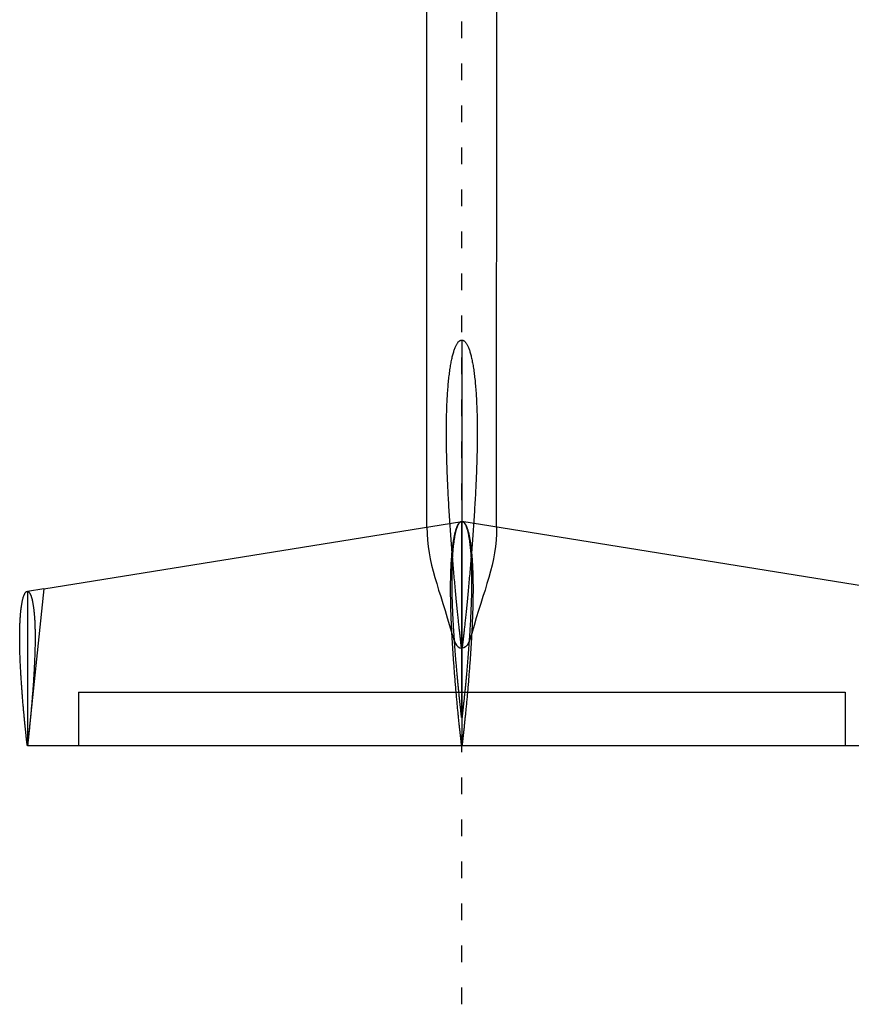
# Model space of a CAD drawing. Header units: millimetres. Extents: x 2217 to 6005, y 1873 to 4657.
# Tile 1 of 12: x 2758 to 3353, y 1999 to 2702. Entities that reach past the tile are written whole.
import ezdxf

# ---------------------------------------------------------------- set-up
doc = ezdxf.new("R2010")
doc.units = ezdxf.units.MM
doc.linetypes.add('ACAD_ISO03W100', pattern=[30, 12, -18])
doc.layers.add('7', color=7, linetype='Continuous')

msp = doc.modelspace()

# ---------------------------------------------------------------- linework, layer by layer
at = {"linetype": 'ACAD_ISO03W100'}
msp.add_line((3074.26, 1999.14), (3074.26, 4656.62), dxfattribs=at)
at = {"color": 3}
for p, q in [((3049.38, 2340.06), (3049.38, 2725.12)), ((3099.14, 2340.06), (3099.38, 2725.12)), ((3074.04, 2253.59), (3074.48, 2253.59))]:
    msp.add_line(p, q, dxfattribs=at)
at = {"color": 2}
for p, q in [((2775.67, 2295.92), (3074.26, 2344.07)), ((3372.85, 2295.92), (3074.26, 2344.07)), ((2775.67, 2295.92), (2763.91, 2184.07)), ((2800.36, 2222.17), (3348.16, 2222.17)), ((2800.36, 2222.17), (2800.36, 2184.07)), ((3348.16, 2222.17), (3348.16, 2184.07)), ((2763.91, 2184.07), (3384.61, 2184.07))]:
    msp.add_line(p, q, dxfattribs=at)
at = {"color": 6}
msp.add_line((3074.26, 2222.17), (3074.26, 2344.07), dxfattribs=at)
at = {"color": 4}
for p, q in [((2775.67, 2295.92), (2763.91, 2294.07)), ((2763.91, 2294.07), (2763.91, 2184.07))]:
    msp.add_line(p, q, dxfattribs=at)
at = {"color": 3}
for points in [[(3049.38, 2340.06), (3049.38, 2314.04), (3059.85, 2292.39), (3070.05, 2253.59), (3074.26, 2253.59)], [(3099.14, 2340.06), (3099.14, 2314.04), (3088.67, 2292.39), (3078.47, 2253.59), (3074.26, 2253.59)]]:
    msp.add_open_spline(points, degree=3, knots=[0, 0, 0, 0, 78.050042, 90.686555, 90.686555, 90.686555, 90.686555], dxfattribs=at)
at = {"layer": '7', "color": 6, "linetype": 'Continuous'}
for points in [[(3074.03, 2253.59), (3074.03, 2253.6), (3074.02, 2253.64), (3074.01, 2253.71), (3074, 2253.8), (3073.99, 2253.93), (3073.97, 2254.08), (3073.95, 2254.26), (3073.93, 2254.46), (3073.9, 2254.69), (3073.87, 2254.95), (3073.84, 2255.24), (3073.8, 2255.55), (3073.76, 2255.89), (3073.72, 2256.26), (3073.67, 2256.66), (3073.62, 2257.08), (3073.57, 2257.52), (3073.52, 2258), (3073.46, 2258.5), (3073.4, 2259.02), (3073.34, 2259.58), (3073.27, 2260.15), (3073.21, 2260.76), (3073.14, 2261.39), (3073.06, 2262.04), (3072.99, 2262.72), (3072.91, 2263.43), (3072.83, 2264.16), (3072.74, 2264.91), (3072.66, 2265.69), (3072.57, 2266.5), (3072.48, 2267.33), (3072.39, 2268.18), (3072.29, 2269.05), (3072.2, 2269.95), (3072.1, 2270.88), (3072, 2271.82), (3071.9, 2272.79), (3071.79, 2273.78), (3071.69, 2274.8), (3071.58, 2275.83), (3071.47, 2276.89), (3071.36, 2277.97), (3071.25, 2279.07), (3071.13, 2280.2), (3071.02, 2281.34), (3070.9, 2282.5), (3070.78, 2283.68), (3070.66, 2284.89), (3070.54, 2286.11), (3070.42, 2287.35), (3070.3, 2288.62), (3070.18, 2289.9), (3070.05, 2291.19), (3069.93, 2292.51), (3069.8, 2293.84), (3069.67, 2295.2), (3069.54, 2296.56), (3069.42, 2297.95), (3069.29, 2299.35), (3069.16, 2300.77), (3069.03, 2302.2), (3068.9, 2303.65), (3068.77, 2305.11), (3068.64, 2306.59), (3068.51, 2308.08), (3068.38, 2309.59), (3068.25, 2311.11), (3068.12, 2312.64), (3067.99, 2314.19), (3067.86, 2315.75), (3067.73, 2317.32), (3067.6, 2318.9), (3067.47, 2320.49), (3067.34, 2322.09), (3067.21, 2323.71), (3067.09, 2325.33), (3066.96, 2326.96), (3066.83, 2328.6), (3066.71, 2330.25), (3066.58, 2331.91), (3066.46, 2333.58), (3066.34, 2335.26), (3066.22, 2336.94), (3066.1, 2338.62), (3065.98, 2340.32), (3065.86, 2342.02), (3065.75, 2343.72), (3065.63, 2345.44), (3065.52, 2347.15), (3065.41, 2348.87), (3065.3, 2350.59), (3065.2, 2352.32), (3065.09, 2354.05), (3064.99, 2355.78), (3064.89, 2357.51), (3064.79, 2359.25), (3064.69, 2360.98), (3064.6, 2362.72), (3064.51, 2364.45), (3064.42, 2366.19), (3064.33, 2367.93), (3064.25, 2369.66), (3064.17, 2371.39), (3064.09, 2373.12), (3064.02, 2374.85), (3063.94, 2376.58), (3063.88, 2378.3), (3063.81, 2380.02), (3063.75, 2381.74), (3063.69, 2383.45), (3063.63, 2385.15), (3063.58, 2386.85), (3063.53, 2388.55), (3063.49, 2390.23), (3063.45, 2391.92), (3063.41, 2393.59), (3063.38, 2395.26), (3063.35, 2396.92), (3063.32, 2398.57), (3063.3, 2400.21), (3063.28, 2401.84), (3063.27, 2403.46), (3063.26, 2405.08), (3063.26, 2406.68), (3063.26, 2408.27), (3063.26, 2409.85), (3063.27, 2411.42), (3063.28, 2412.98), (3063.3, 2414.53), (3063.32, 2416.06), (3063.35, 2417.58), (3063.38, 2419.09), (3063.41, 2420.58), (3063.45, 2422.06), (3063.5, 2423.52), (3063.55, 2424.97), (3063.6, 2426.4), (3063.66, 2427.82), (3063.72, 2429.22), (3063.79, 2430.61), (3063.86, 2431.98), (3063.94, 2433.33), (3064.02, 2434.66), (3064.11, 2435.98), (3064.2, 2437.28), (3064.3, 2438.56), (3064.4, 2439.82), (3064.5, 2441.06), (3064.61, 2442.28), (3064.72, 2443.49), (3064.84, 2444.67), (3064.96, 2445.83), (3065.09, 2446.98), (3065.22, 2448.1), (3065.36, 2449.2), (3065.5, 2450.28), (3065.64, 2451.34), (3065.79, 2452.37), (3065.94, 2453.39), (3066.09, 2454.38), (3066.25, 2455.35), (3066.42, 2456.29), (3066.58, 2457.22), (3066.75, 2458.12), (3066.93, 2458.99), (3067.11, 2459.85), (3067.29, 2460.67), (3067.47, 2461.48), (3067.66, 2462.26), (3067.85, 2463.01), (3068.05, 2463.74), (3068.24, 2464.45), (3068.44, 2465.13), (3068.65, 2465.78), (3068.85, 2466.41), (3069.06, 2467.02), (3069.28, 2467.6), (3069.49, 2468.15), (3069.71, 2468.67), (3069.93, 2469.17), (3070.15, 2469.65), (3070.38, 2470.09), (3070.6, 2470.52), (3070.83, 2470.91), (3071.06, 2471.28), (3071.3, 2471.62), (3071.53, 2471.93), (3071.77, 2472.22), (3072.01, 2472.48), (3072.25, 2472.71), (3072.5, 2472.91), (3072.74, 2473.09), (3072.99, 2473.24), (3073.24, 2473.37), (3073.49, 2473.46), (3073.75, 2473.53), (3074, 2473.57), (3074.26, 2473.59), (3074.52, 2473.57), (3074.77, 2473.53), (3075.02, 2473.46), (3075.28, 2473.37), (3075.53, 2473.24), (3075.77, 2473.09), (3076.02, 2472.91), (3076.26, 2472.71), (3076.51, 2472.48), (3076.75, 2472.22), (3076.99, 2471.93), (3077.22, 2471.62), (3077.46, 2471.28), (3077.69, 2470.91), (3077.92, 2470.52), (3078.14, 2470.09), (3078.37, 2469.65), (3078.59, 2469.17), (3078.81, 2468.67), (3079.03, 2468.15), (3079.24, 2467.6), (3079.45, 2467.02), (3079.66, 2466.41), (3079.87, 2465.78), (3080.07, 2465.13), (3080.27, 2464.45), (3080.47, 2463.74), (3080.67, 2463.01), (3080.86, 2462.26), (3081.05, 2461.48), (3081.23, 2460.67), (3081.41, 2459.85), (3081.59, 2458.99), (3081.76, 2458.12), (3081.93, 2457.22), (3082.1, 2456.29), (3082.27, 2455.35), (3082.42, 2454.38), (3082.58, 2453.39), (3082.73, 2452.37), (3082.88, 2451.34), (3083.02, 2450.28), (3083.16, 2449.2), (3083.3, 2448.1), (3083.43, 2446.98), (3083.56, 2445.83), (3083.68, 2444.67), (3083.8, 2443.49), (3083.91, 2442.28), (3084.02, 2441.06), (3084.12, 2439.82), (3084.22, 2438.56), (3084.32, 2437.28), (3084.41, 2435.98), (3084.5, 2434.66), (3084.58, 2433.33), (3084.66, 2431.98), (3084.73, 2430.61), (3084.8, 2429.22), (3084.86, 2427.82), (3084.92, 2426.4), (3084.97, 2424.97), (3085.02, 2423.52), (3085.07, 2422.06), (3085.11, 2420.58), (3085.14, 2419.09), (3085.17, 2417.58), (3085.2, 2416.06), (3085.22, 2414.53), (3085.24, 2412.98), (3085.25, 2411.42), (3085.26, 2409.85), (3085.26, 2408.27), (3085.26, 2406.68), (3085.26, 2405.08), (3085.25, 2403.46), (3085.23, 2401.84), (3085.22, 2400.21), (3085.2, 2398.57), (3085.17, 2396.92), (3085.14, 2395.26), (3085.11, 2393.59), (3085.07, 2391.92), (3085.03, 2390.23), (3084.99, 2388.55), (3084.94, 2386.85), (3084.88, 2385.15), (3084.83, 2383.45), (3084.77, 2381.74), (3084.71, 2380.02), (3084.64, 2378.3), (3084.57, 2376.58), (3084.5, 2374.85), (3084.43, 2373.12), (3084.35, 2371.39), (3084.27, 2369.66), (3084.19, 2367.93), (3084.1, 2366.19), (3084.01, 2364.45), (3083.92, 2362.72), (3083.83, 2360.98), (3083.73, 2359.25), (3083.63, 2357.51), (3083.53, 2355.78), (3083.43, 2354.05), (3083.32, 2352.32), (3083.22, 2350.59), (3083.11, 2348.87), (3083, 2347.15), (3082.88, 2345.44), (3082.77, 2343.72), (3082.66, 2342.02), (3082.54, 2340.32), (3082.42, 2338.62), (3082.3, 2336.94), (3082.18, 2335.26), (3082.06, 2333.58), (3081.93, 2331.91), (3081.81, 2330.25), (3081.69, 2328.6), (3081.56, 2326.96), (3081.43, 2325.33), (3081.31, 2323.71), (3081.18, 2322.09), (3081.05, 2320.49), (3080.92, 2318.9), (3080.79, 2317.32), (3080.66, 2315.75), (3080.53, 2314.19), (3080.4, 2312.64), (3080.27, 2311.11), (3080.14, 2309.59), (3080.01, 2308.08), (3079.88, 2306.59), (3079.75, 2305.11), (3079.62, 2303.65), (3079.49, 2302.2), (3079.36, 2300.77), (3079.23, 2299.35), (3079.1, 2297.95), (3078.97, 2296.56), (3078.85, 2295.2), (3078.72, 2293.84), (3078.59, 2292.51), (3078.47, 2291.19), (3078.34, 2289.9), (3078.22, 2288.62), (3078.1, 2287.35), (3077.98, 2286.11), (3077.86, 2284.89), (3077.74, 2283.68), (3077.62, 2282.5), (3077.5, 2281.34), (3077.39, 2280.2), (3077.27, 2279.07), (3077.16, 2277.97), (3077.05, 2276.89), (3076.94, 2275.83), (3076.83, 2274.8), (3076.73, 2273.78), (3076.62, 2272.79), (3076.52, 2271.82), (3076.42, 2270.88), (3076.32, 2269.95), (3076.22, 2269.05), (3076.13, 2268.18), (3076.04, 2267.33), (3075.95, 2266.5), (3075.86, 2265.69), (3075.77, 2264.91), (3075.69, 2264.16), (3075.61, 2263.43), (3075.53, 2262.72), (3075.46, 2262.04), (3075.38, 2261.39), (3075.31, 2260.76), (3075.24, 2260.15), (3075.18, 2259.58), (3075.12, 2259.02), (3075.06, 2258.5), (3075, 2258), (3074.95, 2257.52), (3074.89, 2257.08), (3074.85, 2256.66), (3074.8, 2256.26), (3074.76, 2255.89), (3074.72, 2255.55), (3074.68, 2255.24), (3074.65, 2254.95), (3074.62, 2254.69), (3074.59, 2254.46), (3074.57, 2254.26), (3074.55, 2254.08), (3074.53, 2253.93), (3074.52, 2253.8), (3074.5, 2253.71), (3074.5, 2253.64), (3074.49, 2253.6), (3074.49, 2253.59), (3074.03, 2253.59)], [(3074.26, 2473.59), (3074.26, 2253.59)], [(3074.11, 2204.07), (3074.11, 2204.08), (3074.11, 2204.1), (3074.1, 2204.15), (3074.1, 2204.21), (3074.09, 2204.28), (3074.08, 2204.38), (3074.06, 2204.49), (3074.05, 2204.62), (3074.03, 2204.77), (3074.01, 2204.94), (3073.99, 2205.12), (3073.97, 2205.32), (3073.94, 2205.54), (3073.91, 2205.77), (3073.89, 2206.02), (3073.86, 2206.29), (3073.82, 2206.57), (3073.79, 2206.87), (3073.75, 2207.19), (3073.71, 2207.53), (3073.67, 2207.88), (3073.63, 2208.25), (3073.59, 2208.63), (3073.54, 2209.03), (3073.5, 2209.45), (3073.45, 2209.88), (3073.4, 2210.33), (3073.35, 2210.79), (3073.3, 2211.28), (3073.24, 2211.77), (3073.19, 2212.28), (3073.13, 2212.81), (3073.07, 2213.35), (3073.01, 2213.91), (3072.95, 2214.48), (3072.89, 2215.07), (3072.82, 2215.67), (3072.76, 2216.29), (3072.69, 2216.92), (3072.62, 2217.57), (3072.55, 2218.22), (3072.48, 2218.9), (3072.41, 2219.59), (3072.34, 2220.29), (3072.27, 2221), (3072.2, 2221.73), (3072.12, 2222.47), (3072.05, 2223.22), (3071.97, 2223.99), (3071.89, 2224.76), (3071.82, 2225.56), (3071.74, 2226.36), (3071.66, 2227.17), (3071.58, 2228), (3071.5, 2228.84), (3071.42, 2229.69), (3071.34, 2230.55), (3071.26, 2231.42), (3071.18, 2232.3), (3071.1, 2233.19), (3071.01, 2234.09), (3070.93, 2235), (3070.85, 2235.93), (3070.77, 2236.86), (3070.68, 2237.8), (3070.6, 2238.75), (3070.52, 2239.71), (3070.43, 2240.67), (3070.35, 2241.65), (3070.27, 2242.63), (3070.19, 2243.62), (3070.1, 2244.62), (3070.02, 2245.63), (3069.94, 2246.64), (3069.86, 2247.66), (3069.78, 2248.69), (3069.69, 2249.72), (3069.61, 2250.76), (3069.53, 2251.81), (3069.45, 2252.86), (3069.37, 2253.91), (3069.3, 2254.97), (3069.22, 2256.04), (3069.14, 2257.11), (3069.07, 2258.18), (3068.99, 2259.26), (3068.92, 2260.34), (3068.84, 2261.43), (3068.77, 2262.52), (3068.7, 2263.61), (3068.63, 2264.7), (3068.56, 2265.8), (3068.49, 2266.9), (3068.43, 2268), (3068.36, 2269.1), (3068.3, 2270.2), (3068.23, 2271.3), (3068.17, 2272.41), (3068.11, 2273.51), (3068.05, 2274.62), (3068, 2275.72), (3067.94, 2276.83), (3067.89, 2277.93), (3067.84, 2279.04), (3067.79, 2280.14), (3067.74, 2281.24), (3067.7, 2282.34), (3067.65, 2283.43), (3067.61, 2284.53), (3067.57, 2285.62), (3067.53, 2286.71), (3067.5, 2287.79), (3067.46, 2288.87), (3067.43, 2289.95), (3067.41, 2291.02), (3067.38, 2292.09), (3067.36, 2293.16), (3067.33, 2294.22), (3067.32, 2295.28), (3067.3, 2296.33), (3067.29, 2297.37), (3067.27, 2298.41), (3067.27, 2299.44), (3067.26, 2300.47), (3067.26, 2301.49), (3067.26, 2302.5), (3067.26, 2303.51), (3067.27, 2304.51), (3067.27, 2305.5), (3067.28, 2306.48), (3067.3, 2307.46), (3067.32, 2308.43), (3067.33, 2309.39), (3067.36, 2310.33), (3067.38, 2311.28), (3067.41, 2312.21), (3067.44, 2313.13), (3067.48, 2314.04), (3067.51, 2314.94), (3067.55, 2315.83), (3067.6, 2316.72), (3067.64, 2317.59), (3067.69, 2318.45), (3067.75, 2319.3), (3067.8, 2320.13), (3067.86, 2320.96), (3067.92, 2321.78), (3067.98, 2322.58), (3068.05, 2323.37), (3068.12, 2324.15), (3068.19, 2324.91), (3068.27, 2325.67), (3068.34, 2326.41), (3068.42, 2327.13), (3068.51, 2327.85), (3068.59, 2328.55), (3068.68, 2329.23), (3068.77, 2329.91), (3068.87, 2330.57), (3068.96, 2331.21), (3069.06, 2331.84), (3069.16, 2332.46), (3069.27, 2333.06), (3069.37, 2333.65), (3069.48, 2334.22), (3069.59, 2334.78), (3069.71, 2335.32), (3069.82, 2335.85), (3069.94, 2336.36), (3070.06, 2336.86), (3070.18, 2337.34), (3070.31, 2337.8), (3070.43, 2338.25), (3070.56, 2338.69), (3070.69, 2339.1), (3070.82, 2339.5), (3070.95, 2339.89), (3071.09, 2340.25), (3071.22, 2340.61), (3071.36, 2340.94), (3071.5, 2341.26), (3071.64, 2341.56), (3071.79, 2341.85), (3071.93, 2342.11), (3072.08, 2342.36), (3072.23, 2342.6), (3072.37, 2342.81), (3072.52, 2343.01), (3072.68, 2343.2), (3072.83, 2343.36), (3072.98, 2343.51), (3073.14, 2343.64), (3073.3, 2343.75), (3073.45, 2343.85), (3073.61, 2343.93), (3073.77, 2343.99), (3073.93, 2344.03), (3074.1, 2344.06), (3074.26, 2344.07), (3074.42, 2344.06), (3074.59, 2344.03), (3074.75, 2343.99), (3074.91, 2343.93), (3075.07, 2343.85), (3075.22, 2343.75), (3075.38, 2343.64), (3075.54, 2343.51), (3075.69, 2343.36), (3075.84, 2343.2), (3075.99, 2343.01), (3076.14, 2342.81), (3076.29, 2342.6), (3076.44, 2342.36), (3076.59, 2342.11), (3076.73, 2341.85), (3076.87, 2341.56), (3077.02, 2341.26), (3077.16, 2340.94), (3077.29, 2340.61), (3077.43, 2340.25), (3077.57, 2339.89), (3077.7, 2339.5), (3077.83, 2339.1), (3077.96, 2338.69), (3078.09, 2338.25), (3078.21, 2337.8), (3078.34, 2337.34), (3078.46, 2336.86), (3078.58, 2336.36), (3078.7, 2335.85), (3078.81, 2335.32), (3078.92, 2334.78), (3079.04, 2334.22), (3079.14, 2333.65), (3079.25, 2333.06), (3079.35, 2332.46), (3079.46, 2331.84), (3079.55, 2331.21), (3079.65, 2330.57), (3079.74, 2329.91), (3079.84, 2329.23), (3079.92, 2328.55), (3080.01, 2327.85), (3080.09, 2327.13), (3080.17, 2326.41), (3080.25, 2325.67), (3080.33, 2324.91), (3080.4, 2324.15), (3080.47, 2323.37), (3080.54, 2322.58), (3080.6, 2321.78), (3080.66, 2320.96), (3080.72, 2320.13), (3080.77, 2319.3), (3080.83, 2318.45), (3080.87, 2317.59), (3080.92, 2316.72), (3080.96, 2315.83), (3081, 2314.94), (3081.04, 2314.04), (3081.08, 2313.13), (3081.11, 2312.21), (3081.14, 2311.28), (3081.16, 2310.33), (3081.18, 2309.39), (3081.2, 2308.43), (3081.22, 2307.46), (3081.23, 2306.48), (3081.25, 2305.5), (3081.25, 2304.51), (3081.26, 2303.51), (3081.26, 2302.5), (3081.26, 2301.49), (3081.26, 2300.47), (3081.25, 2299.44), (3081.24, 2298.41), (3081.23, 2297.37), (3081.22, 2296.33), (3081.2, 2295.28), (3081.18, 2294.22), (3081.16, 2293.16), (3081.14, 2292.09), (3081.11, 2291.02), (3081.08, 2289.95), (3081.05, 2288.87), (3081.02, 2287.79), (3080.99, 2286.71), (3080.95, 2285.62), (3080.91, 2284.53), (3080.87, 2283.43), (3080.82, 2282.34), (3080.78, 2281.24), (3080.73, 2280.14), (3080.68, 2279.04), (3080.63, 2277.93), (3080.58, 2276.83), (3080.52, 2275.72), (3080.46, 2274.62), (3080.41, 2273.51), (3080.35, 2272.41), (3080.29, 2271.3), (3080.22, 2270.2), (3080.16, 2269.1), (3080.09, 2268), (3080.03, 2266.9), (3079.96, 2265.8), (3079.89, 2264.7), (3079.82, 2263.61), (3079.75, 2262.52), (3079.68, 2261.43), (3079.6, 2260.34), (3079.53, 2259.26), (3079.45, 2258.18), (3079.38, 2257.11), (3079.3, 2256.04), (3079.22, 2254.97), (3079.14, 2253.91), (3079.06, 2252.86), (3078.99, 2251.81), (3078.91, 2250.76), (3078.82, 2249.72), (3078.74, 2248.69), (3078.66, 2247.66), (3078.58, 2246.64), (3078.5, 2245.63), (3078.42, 2244.62), (3078.33, 2243.62), (3078.25, 2242.63), (3078.17, 2241.65), (3078.08, 2240.67), (3078, 2239.71), (3077.92, 2238.75), (3077.84, 2237.8), (3077.75, 2236.86), (3077.67, 2235.93), (3077.59, 2235), (3077.5, 2234.09), (3077.42, 2233.19), (3077.34, 2232.3), (3077.26, 2231.42), (3077.18, 2230.55), (3077.1, 2229.69), (3077.02, 2228.84), (3076.94, 2228), (3076.86, 2227.17), (3076.78, 2226.36), (3076.7, 2225.56), (3076.62, 2224.76), (3076.55, 2223.99), (3076.47, 2223.22), (3076.4, 2222.47), (3076.32, 2221.73), (3076.25, 2221), (3076.18, 2220.29), (3076.1, 2219.59), (3076.03, 2218.9), (3075.96, 2218.22), (3075.9, 2217.57), (3075.83, 2216.92), (3075.76, 2216.29), (3075.7, 2215.67), (3075.63, 2215.07), (3075.57, 2214.48), (3075.51, 2213.91), (3075.45, 2213.35), (3075.39, 2212.81), (3075.33, 2212.28), (3075.28, 2211.77), (3075.22, 2211.28), (3075.17, 2210.79), (3075.12, 2210.33), (3075.07, 2209.88), (3075.02, 2209.45), (3074.97, 2209.03), (3074.93, 2208.63), (3074.89, 2208.25), (3074.84, 2207.88), (3074.8, 2207.53), (3074.77, 2207.19), (3074.73, 2206.87), (3074.7, 2206.57), (3074.66, 2206.29), (3074.63, 2206.02), (3074.6, 2205.77), (3074.58, 2205.54), (3074.55, 2205.32), (3074.53, 2205.12), (3074.51, 2204.94), (3074.49, 2204.77), (3074.47, 2204.62), (3074.46, 2204.49), (3074.44, 2204.38), (3074.43, 2204.28), (3074.42, 2204.21), (3074.42, 2204.15), (3074.41, 2204.1), (3074.41, 2204.08), (3074.41, 2204.07), (3074.11, 2204.07)]]:
    msp.add_lwpolyline(points, dxfattribs=at)
at = {"layer": '7', "color": 2, "linetype": 'Continuous'}
for points in [[(3074.09, 2184.07), (3074.09, 2184.08), (3074.09, 2184.11), (3074.08, 2184.16), (3074.07, 2184.23), (3074.06, 2184.32), (3074.05, 2184.43), (3074.03, 2184.55), (3074.02, 2184.7), (3074, 2184.87), (3073.98, 2185.06), (3073.95, 2185.27), (3073.93, 2185.5), (3073.9, 2185.75), (3073.87, 2186.01), (3073.83, 2186.3), (3073.8, 2186.61), (3073.76, 2186.93), (3073.72, 2187.27), (3073.68, 2187.64), (3073.64, 2188.02), (3073.59, 2188.42), (3073.54, 2188.84), (3073.49, 2189.28), (3073.44, 2189.74), (3073.39, 2190.22), (3073.33, 2190.71), (3073.28, 2191.22), (3073.22, 2191.76), (3073.16, 2192.31), (3073.1, 2192.87), (3073.03, 2193.46), (3072.97, 2194.06), (3072.9, 2194.68), (3072.83, 2195.32), (3072.76, 2195.97), (3072.69, 2196.64), (3072.62, 2197.33), (3072.54, 2198.04), (3072.47, 2198.76), (3072.39, 2199.49), (3072.31, 2200.25), (3072.23, 2201.02), (3072.15, 2201.8), (3072.07, 2202.6), (3071.99, 2203.42), (3071.9, 2204.25), (3071.82, 2205.1), (3071.73, 2205.96), (3071.64, 2206.83), (3071.56, 2207.72), (3071.47, 2208.63), (3071.38, 2209.54), (3071.29, 2210.47), (3071.2, 2211.42), (3071.11, 2212.38), (3071.02, 2213.35), (3070.92, 2214.33), (3070.83, 2215.32), (3070.74, 2216.33), (3070.64, 2217.35), (3070.55, 2218.38), (3070.46, 2219.42), (3070.36, 2220.48), (3070.27, 2221.54), (3070.17, 2222.62), (3070.08, 2223.7), (3069.98, 2224.8), (3069.89, 2225.9), (3069.79, 2227.02), (3069.7, 2228.14), (3069.6, 2229.27), (3069.51, 2230.42), (3069.42, 2231.57), (3069.32, 2232.72), (3069.23, 2233.89), (3069.13, 2235.06), (3069.04, 2236.24), (3068.95, 2237.43), (3068.86, 2238.63), (3068.77, 2239.83), (3068.68, 2241.03), (3068.59, 2242.24), (3068.5, 2243.46), (3068.41, 2244.69), (3068.32, 2245.91), (3068.24, 2247.15), (3068.15, 2248.38), (3068.07, 2249.62), (3067.99, 2250.87), (3067.91, 2252.11), (3067.83, 2253.36), (3067.75, 2254.62), (3067.67, 2255.87), (3067.59, 2257.13), (3067.52, 2258.39), (3067.44, 2259.65), (3067.37, 2260.91), (3067.3, 2262.17), (3067.23, 2263.43), (3067.17, 2264.7), (3067.1, 2265.96), (3067.04, 2267.22), (3066.98, 2268.48), (3066.92, 2269.75), (3066.86, 2271), (3066.81, 2272.26), (3066.76, 2273.52), (3066.71, 2274.77), (3066.66, 2276.02), (3066.62, 2277.27), (3066.57, 2278.51), (3066.53, 2279.75), (3066.49, 2280.99), (3066.46, 2282.22), (3066.43, 2283.45), (3066.4, 2284.67), (3066.37, 2285.89), (3066.35, 2287.1), (3066.32, 2288.31), (3066.31, 2289.51), (3066.29, 2290.7), (3066.28, 2291.89), (3066.27, 2293.07), (3066.26, 2294.24), (3066.26, 2295.41), (3066.26, 2296.57), (3066.26, 2297.72), (3066.27, 2298.86), (3066.28, 2299.99), (3066.29, 2301.12), (3066.3, 2302.23), (3066.32, 2303.34), (3066.35, 2304.43), (3066.37, 2305.52), (3066.4, 2306.59), (3066.43, 2307.66), (3066.47, 2308.71), (3066.51, 2309.75), (3066.55, 2310.78), (3066.6, 2311.8), (3066.65, 2312.81), (3066.7, 2313.8), (3066.76, 2314.79), (3066.81, 2315.76), (3066.88, 2316.72), (3066.94, 2317.66), (3067.01, 2318.59), (3067.09, 2319.51), (3067.16, 2320.41), (3067.24, 2321.3), (3067.32, 2322.18), (3067.41, 2323.04), (3067.5, 2323.88), (3067.59, 2324.71), (3067.69, 2325.53), (3067.78, 2326.33), (3067.89, 2327.12), (3067.99, 2327.89), (3068.1, 2328.64), (3068.21, 2329.38), (3068.32, 2330.1), (3068.44, 2330.8), (3068.56, 2331.49), (3068.68, 2332.16), (3068.8, 2332.82), (3068.93, 2333.45), (3069.06, 2334.07), (3069.19, 2334.68), (3069.32, 2335.26), (3069.46, 2335.83), (3069.6, 2336.38), (3069.74, 2336.91), (3069.88, 2337.42), (3070.03, 2337.92), (3070.18, 2338.39), (3070.33, 2338.85), (3070.48, 2339.29), (3070.64, 2339.71), (3070.79, 2340.11), (3070.95, 2340.49), (3071.11, 2340.86), (3071.27, 2341.2), (3071.43, 2341.53), (3071.6, 2341.83), (3071.77, 2342.12), (3071.94, 2342.39), (3072.11, 2342.64), (3072.28, 2342.86), (3072.45, 2343.07), (3072.63, 2343.26), (3072.8, 2343.43), (3072.98, 2343.58), (3073.16, 2343.71), (3073.34, 2343.82), (3073.52, 2343.91), (3073.7, 2343.98), (3073.89, 2344.03), (3074.07, 2344.06), (3074.26, 2344.07), (3074.45, 2344.06), (3074.63, 2344.03), (3074.82, 2343.98), (3075, 2343.91), (3075.18, 2343.82), (3075.36, 2343.71), (3075.54, 2343.58), (3075.72, 2343.43), (3075.89, 2343.26), (3076.07, 2343.07), (3076.24, 2342.86), (3076.41, 2342.64), (3076.58, 2342.39), (3076.75, 2342.12), (3076.92, 2341.83), (3077.08, 2341.53), (3077.25, 2341.2), (3077.41, 2340.86), (3077.57, 2340.49), (3077.73, 2340.11), (3077.88, 2339.71), (3078.04, 2339.29), (3078.19, 2338.85), (3078.34, 2338.39), (3078.49, 2337.92), (3078.63, 2337.42), (3078.78, 2336.91), (3078.92, 2336.38), (3079.06, 2335.83), (3079.2, 2335.26), (3079.33, 2334.68), (3079.46, 2334.07), (3079.59, 2333.45), (3079.72, 2332.82), (3079.84, 2332.16), (3079.96, 2331.49), (3080.08, 2330.8), (3080.2, 2330.1), (3080.31, 2329.38), (3080.42, 2328.64), (3080.53, 2327.89), (3080.63, 2327.12), (3080.73, 2326.33), (3080.83, 2325.53), (3080.93, 2324.71), (3081.02, 2323.88), (3081.11, 2323.04), (3081.19, 2322.18), (3081.28, 2321.3), (3081.36, 2320.41), (3081.43, 2319.51), (3081.51, 2318.59), (3081.58, 2317.66), (3081.64, 2316.72), (3081.7, 2315.76), (3081.76, 2314.79), (3081.82, 2313.8), (3081.87, 2312.81), (3081.92, 2311.8), (3081.97, 2310.78), (3082.01, 2309.75), (3082.05, 2308.71), (3082.09, 2307.66), (3082.12, 2306.59), (3082.15, 2305.52), (3082.17, 2304.43), (3082.2, 2303.34), (3082.21, 2302.23), (3082.23, 2301.12), (3082.24, 2299.99), (3082.25, 2298.86), (3082.26, 2297.72), (3082.26, 2296.57), (3082.26, 2295.41), (3082.26, 2294.24), (3082.25, 2293.07), (3082.24, 2291.89), (3082.23, 2290.7), (3082.21, 2289.51), (3082.2, 2288.31), (3082.17, 2287.1), (3082.15, 2285.89), (3082.12, 2284.67), (3082.09, 2283.45), (3082.06, 2282.22), (3082.02, 2280.99), (3081.99, 2279.75), (3081.95, 2278.51), (3081.9, 2277.27), (3081.86, 2276.02), (3081.81, 2274.77), (3081.76, 2273.52), (3081.71, 2272.26), (3081.65, 2271), (3081.6, 2269.75), (3081.54, 2268.48), (3081.48, 2267.22), (3081.42, 2265.96), (3081.35, 2264.7), (3081.28, 2263.43), (3081.22, 2262.17), (3081.15, 2260.91), (3081.08, 2259.65), (3081, 2258.39), (3080.93, 2257.13), (3080.85, 2255.87), (3080.77, 2254.62), (3080.69, 2253.36), (3080.61, 2252.11), (3080.53, 2250.87), (3080.45, 2249.62), (3080.37, 2248.38), (3080.28, 2247.15), (3080.19, 2245.91), (3080.11, 2244.69), (3080.02, 2243.46), (3079.93, 2242.24), (3079.84, 2241.03), (3079.75, 2239.83), (3079.66, 2238.63), (3079.57, 2237.43), (3079.48, 2236.24), (3079.38, 2235.06), (3079.29, 2233.89), (3079.2, 2232.72), (3079.1, 2231.57), (3079.01, 2230.42), (3078.92, 2229.27), (3078.82, 2228.14), (3078.73, 2227.02), (3078.63, 2225.9), (3078.54, 2224.8), (3078.44, 2223.7), (3078.35, 2222.62), (3078.25, 2221.54), (3078.16, 2220.48), (3078.06, 2219.42), (3077.97, 2218.38), (3077.88, 2217.35), (3077.78, 2216.33), (3077.69, 2215.32), (3077.6, 2214.33), (3077.5, 2213.35), (3077.41, 2212.38), (3077.32, 2211.42), (3077.23, 2210.47), (3077.14, 2209.54), (3077.05, 2208.63), (3076.96, 2207.72), (3076.87, 2206.83), (3076.79, 2205.96), (3076.7, 2205.1), (3076.62, 2204.25), (3076.53, 2203.42), (3076.45, 2202.6), (3076.37, 2201.8), (3076.29, 2201.02), (3076.21, 2200.25), (3076.13, 2199.49), (3076.05, 2198.76), (3075.98, 2198.04), (3075.9, 2197.33), (3075.83, 2196.64), (3075.76, 2195.97), (3075.69, 2195.32), (3075.62, 2194.68), (3075.55, 2194.06), (3075.49, 2193.46), (3075.42, 2192.87), (3075.36, 2192.31), (3075.3, 2191.76), (3075.24, 2191.22), (3075.19, 2190.71), (3075.13, 2190.22), (3075.08, 2189.74), (3075.03, 2189.28), (3074.98, 2188.84), (3074.93, 2188.42), (3074.88, 2188.02), (3074.84, 2187.64), (3074.8, 2187.27), (3074.76, 2186.93), (3074.72, 2186.61), (3074.69, 2186.3), (3074.65, 2186.01), (3074.62, 2185.75), (3074.59, 2185.5), (3074.57, 2185.27), (3074.54, 2185.06), (3074.52, 2184.87), (3074.5, 2184.7), (3074.48, 2184.55), (3074.47, 2184.43), (3074.46, 2184.32), (3074.45, 2184.23), (3074.44, 2184.16), (3074.43, 2184.11), (3074.43, 2184.08), (3074.43, 2184.07), (3074.09, 2184.07)], [(3074.26, 2344.07), (3074.26, 2184.07)], [(2763.79, 2184.07), (2763.79, 2184.07), (2763.79, 2184.09), (2763.79, 2184.13), (2763.78, 2184.18), (2763.77, 2184.24), (2763.77, 2184.31), (2763.76, 2184.4), (2763.74, 2184.5), (2763.73, 2184.62), (2763.71, 2184.75), (2763.7, 2184.89), (2763.68, 2185.05), (2763.66, 2185.22), (2763.64, 2185.4), (2763.62, 2185.6), (2763.59, 2185.81), (2763.57, 2186.04), (2763.54, 2186.27), (2763.51, 2186.52), (2763.48, 2186.79), (2763.45, 2187.06), (2763.42, 2187.35), (2763.38, 2187.65), (2763.35, 2187.97), (2763.31, 2188.29), (2763.27, 2188.63), (2763.23, 2188.99), (2763.19, 2189.35), (2763.15, 2189.73), (2763.11, 2190.12), (2763.07, 2190.52), (2763.02, 2190.94), (2762.97, 2191.36), (2762.93, 2191.8), (2762.88, 2192.25), (2762.83, 2192.71), (2762.78, 2193.19), (2762.73, 2193.67), (2762.68, 2194.17), (2762.62, 2194.67), (2762.57, 2195.19), (2762.52, 2195.72), (2762.46, 2196.26), (2762.4, 2196.81), (2762.35, 2197.37), (2762.29, 2197.94), (2762.23, 2198.52), (2762.17, 2199.12), (2762.11, 2199.72), (2762.05, 2200.33), (2761.99, 2200.95), (2761.93, 2201.58), (2761.87, 2202.22), (2761.81, 2202.87), (2761.74, 2203.53), (2761.68, 2204.2), (2761.62, 2204.87), (2761.55, 2205.56), (2761.49, 2206.25), (2761.42, 2206.95), (2761.36, 2207.66), (2761.3, 2208.37), (2761.23, 2209.1), (2761.17, 2209.83), (2761.1, 2210.57), (2761.03, 2211.32), (2760.97, 2212.07), (2760.9, 2212.83), (2760.84, 2213.6), (2760.77, 2214.37), (2760.71, 2215.15), (2760.64, 2215.93), (2760.58, 2216.72), (2760.51, 2217.52), (2760.45, 2218.32), (2760.39, 2219.13), (2760.32, 2219.94), (2760.26, 2220.75), (2760.2, 2221.58), (2760.13, 2222.4), (2760.07, 2223.23), (2760.01, 2224.06), (2759.95, 2224.9), (2759.89, 2225.74), (2759.83, 2226.59), (2759.77, 2227.43), (2759.71, 2228.28), (2759.65, 2229.14), (2759.6, 2229.99), (2759.54, 2230.85), (2759.49, 2231.71), (2759.43, 2232.57), (2759.38, 2233.43), (2759.33, 2234.3), (2759.27, 2235.16), (2759.22, 2236.03), (2759.17, 2236.9), (2759.13, 2237.76), (2759.08, 2238.63), (2759.03, 2239.5), (2758.99, 2240.37), (2758.95, 2241.24), (2758.91, 2242.1), (2758.86, 2242.97), (2758.83, 2243.84), (2758.79, 2244.7), (2758.75, 2245.56), (2758.72, 2246.42), (2758.69, 2247.28), (2758.65, 2248.14), (2758.62, 2249), (2758.6, 2249.85), (2758.57, 2250.7), (2758.55, 2251.55), (2758.52, 2252.39), (2758.5, 2253.23), (2758.49, 2254.07), (2758.47, 2254.9), (2758.45, 2255.73), (2758.44, 2256.56), (2758.43, 2257.38), (2758.42, 2258.19), (2758.42, 2259.01), (2758.41, 2259.81), (2758.41, 2260.61), (2758.41, 2261.41), (2758.41, 2262.2), (2758.41, 2262.99), (2758.42, 2263.76), (2758.43, 2264.54), (2758.44, 2265.3), (2758.45, 2266.06), (2758.47, 2266.82), (2758.49, 2267.56), (2758.51, 2268.3), (2758.53, 2269.03), (2758.55, 2269.76), (2758.58, 2270.47), (2758.61, 2271.18), (2758.64, 2271.88), (2758.68, 2272.58), (2758.71, 2273.26), (2758.75, 2273.94), (2758.79, 2274.6), (2758.83, 2275.26), (2758.88, 2275.91), (2758.93, 2276.55), (2758.98, 2277.18), (2759.03, 2277.8), (2759.09, 2278.42), (2759.14, 2279.02), (2759.2, 2279.61), (2759.26, 2280.19), (2759.33, 2280.76), (2759.39, 2281.32), (2759.46, 2281.87), (2759.53, 2282.41), (2759.6, 2282.94), (2759.67, 2283.46), (2759.75, 2283.97), (2759.83, 2284.46), (2759.91, 2284.95), (2759.99, 2285.42), (2760.07, 2285.88), (2760.16, 2286.33), (2760.24, 2286.77), (2760.33, 2287.2), (2760.42, 2287.61), (2760.52, 2288.01), (2760.61, 2288.4), (2760.71, 2288.78), (2760.8, 2289.15), (2760.9, 2289.5), (2761, 2289.84), (2761.1, 2290.17), (2761.21, 2290.48), (2761.31, 2290.78), (2761.42, 2291.07), (2761.53, 2291.35), (2761.63, 2291.61), (2761.74, 2291.86), (2761.86, 2292.1), (2761.97, 2292.32), (2762.08, 2292.53), (2762.2, 2292.73), (2762.31, 2292.91), (2762.43, 2293.08), (2762.55, 2293.24), (2762.67, 2293.38), (2762.79, 2293.51), (2762.91, 2293.63), (2763.03, 2293.73), (2763.15, 2293.82), (2763.28, 2293.9), (2763.4, 2293.96), (2763.53, 2294), (2763.65, 2294.04), (2763.78, 2294.06), (2763.91, 2294.07), (2764.04, 2294.06), (2764.17, 2294.04), (2764.29, 2294), (2764.42, 2293.96), (2764.54, 2293.9), (2764.67, 2293.82), (2764.79, 2293.73), (2764.91, 2293.63), (2765.03, 2293.51), (2765.15, 2293.38), (2765.27, 2293.24), (2765.39, 2293.08), (2765.51, 2292.91), (2765.62, 2292.73), (2765.74, 2292.53), (2765.85, 2292.32), (2765.96, 2292.1), (2766.08, 2291.86), (2766.19, 2291.61), (2766.29, 2291.35), (2766.4, 2291.07), (2766.51, 2290.78), (2766.61, 2290.48), (2766.72, 2290.17), (2766.82, 2289.84), (2766.92, 2289.5), (2767.02, 2289.15), (2767.11, 2288.78), (2767.21, 2288.4), (2767.3, 2288.01), (2767.4, 2287.61), (2767.49, 2287.2), (2767.58, 2286.77), (2767.66, 2286.33), (2767.75, 2285.88), (2767.83, 2285.42), (2767.91, 2284.95), (2767.99, 2284.46), (2768.07, 2283.97), (2768.15, 2283.46), (2768.22, 2282.94), (2768.29, 2282.41), (2768.36, 2281.87), (2768.43, 2281.32), (2768.49, 2280.76), (2768.56, 2280.19), (2768.62, 2279.61), (2768.68, 2279.02), (2768.73, 2278.42), (2768.79, 2277.8), (2768.84, 2277.18), (2768.89, 2276.55), (2768.94, 2275.91), (2768.98, 2275.26), (2769.03, 2274.6), (2769.07, 2273.94), (2769.11, 2273.26), (2769.14, 2272.58), (2769.18, 2271.88), (2769.21, 2271.18), (2769.24, 2270.47), (2769.27, 2269.76), (2769.29, 2269.03), (2769.31, 2268.3), (2769.33, 2267.56), (2769.35, 2266.82), (2769.37, 2266.06), (2769.38, 2265.3), (2769.39, 2264.54), (2769.4, 2263.76), (2769.41, 2262.99), (2769.41, 2262.2), (2769.41, 2261.41), (2769.41, 2260.61), (2769.41, 2259.81), (2769.4, 2259.01), (2769.4, 2258.19), (2769.39, 2257.38), (2769.38, 2256.56), (2769.37, 2255.73), (2769.35, 2254.9), (2769.33, 2254.07), (2769.32, 2253.23), (2769.3, 2252.39), (2769.27, 2251.55), (2769.25, 2250.7), (2769.22, 2249.85), (2769.19, 2249), (2769.17, 2248.14), (2769.13, 2247.28), (2769.1, 2246.42), (2769.07, 2245.56), (2769.03, 2244.7), (2768.99, 2243.84), (2768.95, 2242.97), (2768.91, 2242.1), (2768.87, 2241.24), (2768.83, 2240.37), (2768.79, 2239.5), (2768.74, 2238.63), (2768.69, 2237.76), (2768.64, 2236.9), (2768.6, 2236.03), (2768.55, 2235.16), (2768.49, 2234.3), (2768.44, 2233.43), (2768.39, 2232.57), (2768.33, 2231.71), (2768.28, 2230.85), (2768.22, 2229.99), (2768.17, 2229.14), (2768.11, 2228.28), (2768.05, 2227.43), (2767.99, 2226.59), (2767.93, 2225.74), (2767.87, 2224.9), (2767.81, 2224.06), (2767.75, 2223.23), (2767.69, 2222.4), (2767.62, 2221.58), (2767.56, 2220.75), (2767.5, 2219.94), (2767.43, 2219.13), (2767.37, 2218.32), (2767.31, 2217.52), (2767.24, 2216.72), (2767.18, 2215.93), (2767.11, 2215.15), (2767.05, 2214.37), (2766.98, 2213.6), (2766.92, 2212.83), (2766.85, 2212.07), (2766.79, 2211.32), (2766.72, 2210.57), (2766.65, 2209.83), (2766.59, 2209.1), (2766.52, 2208.37), (2766.46, 2207.66), (2766.4, 2206.95), (2766.33, 2206.25), (2766.27, 2205.56), (2766.2, 2204.87), (2766.14, 2204.2), (2766.08, 2203.53), (2766.01, 2202.87), (2765.95, 2202.22), (2765.89, 2201.58), (2765.83, 2200.95), (2765.77, 2200.33), (2765.71, 2199.72), (2765.65, 2199.12), (2765.59, 2198.52), (2765.53, 2197.94), (2765.47, 2197.37), (2765.42, 2196.81), (2765.36, 2196.26), (2765.3, 2195.72), (2765.25, 2195.19), (2765.2, 2194.67), (2765.14, 2194.17), (2765.09, 2193.67), (2765.04, 2193.19), (2764.99, 2192.71), (2764.94, 2192.25), (2764.89, 2191.8), (2764.85, 2191.36), (2764.8, 2190.94), (2764.75, 2190.52), (2764.71, 2190.12), (2764.67, 2189.73), (2764.63, 2189.35), (2764.59, 2188.99), (2764.55, 2188.63), (2764.51, 2188.29), (2764.47, 2187.97), (2764.44, 2187.65), (2764.4, 2187.35), (2764.37, 2187.06), (2764.34, 2186.79), (2764.31, 2186.52), (2764.28, 2186.27), (2764.25, 2186.04), (2764.23, 2185.81), (2764.2, 2185.6), (2764.18, 2185.4), (2764.16, 2185.22), (2764.14, 2185.05), (2764.12, 2184.89), (2764.11, 2184.75), (2764.09, 2184.62), (2764.08, 2184.5), (2764.06, 2184.4), (2764.05, 2184.31), (2764.05, 2184.24), (2764.04, 2184.18), (2764.03, 2184.13), (2764.03, 2184.09), (2764.03, 2184.07), (2764.03, 2184.07), (2763.79, 2184.07)], [(2763.91, 2294.07), (2763.91, 2184.07)]]:
    msp.add_lwpolyline(points, dxfattribs=at)

doc.saveas('drawing.dxf')
